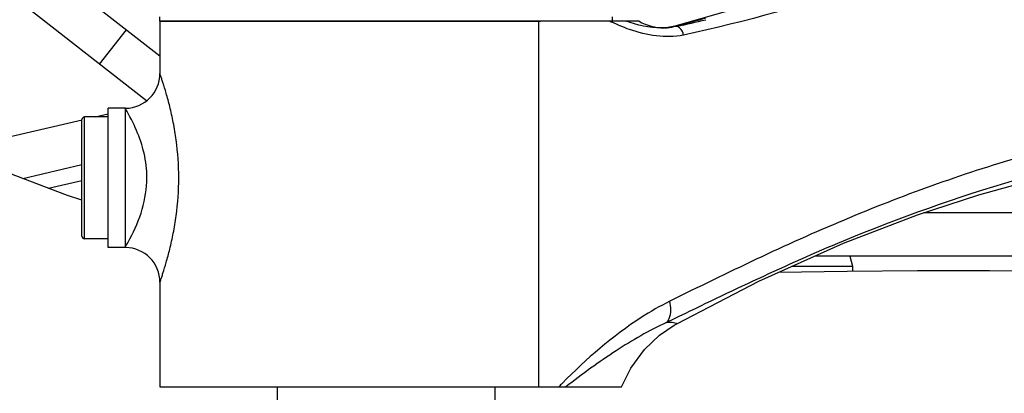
# Model space of a CAD drawing. Header units: millimetres. Extents: x 0 to 5940, y 0 to 4200.
# Tile 28 of 87: x 2592 to 2705, y 486 to 529. Entities that reach past the tile are written whole.
import ezdxf

# ---------------------------------------------------------------- set-up
doc = ezdxf.new("R2010")
doc.units = ezdxf.units.MM
doc.header["$LTSCALE"] = 326.7
doc.layers.get('0').update_dxf_attribs({"linetype": 'CONTINUOUS'})
for name, color, linetype in [('304103000015DXF_CONTINUOUS_LINE', 7, 'CONTINUOUS'), ('304103000185DXF_CONTINUOUS_LINE', 7, 'CONTINUOUS'), ('304104000208DXF_CONTINUOUS_LINE', 7, 'CONTINUOUS'), ('304105000085DXF_CONTINUOUS_LINE', 7, 'CONTINUOUS'), ('304105000162DXF_CONTINUOUS_LINE', 7, 'CONTINUOUS'), ('501023000231DXF_CONTINUOUS_LINE', 7, 'CONTINUOUS'), ('604006000004DXF_CONTINUOUS_LINE', 7, 'CONTINUOUS'), ('604007000001DXF_CONTINUOUS_LINE', 7, 'CONTINUOUS'), ('626001000001DXF_CONTINUOUS_LINE', 7, 'CONTINUOUS'), ('XIANLAN_DXF_CONTINUOUS_LINE', 7, 'CONTINUOUS')]:
    doc.layers.add(name, color=color, linetype=linetype)

msp = doc.modelspace()

# ---------------------------------------------------------------- linework, layer by layer
at = {"color": 2, "linetype": 'Continuous'}
msp.add_circle((2718.902, 681.882), 486, dxfattribs=at)
at = {"layer": '304103000015DXF_CONTINUOUS_LINE', "color": 9, "linetype": 'Continuous'}
for p, q in [((2600.418, 517.882), (2601.902, 518.224)), ((2585.312, 514.394), (2598.913, 517.534)), ((2595.05, 509.689), (2598.902, 510.578))]:
    msp.add_line(p, q, dxfattribs=at)
at = {"layer": '304103000015DXF_CONTINUOUS_LINE', "color": 7, "linetype": 'Continuous'}
msp.add_line((2592.093, 510.828), (2598.902, 512.4), dxfattribs=at)
at = {"layer": '304103000185DXF_CONTINUOUS_LINE', "color": 7, "linetype": 'Continuous'}
for p, q in [((2678.654, 531.645), (2667.017, 528.295)), ((2607.852, 528.882), (2607.852, 522.882)), ((2662.894, 528.882), (2607.853, 528.882)), ((2667.02, 528.296), (2666.198, 528.14)), ((2667.016, 528.295), (2667.02, 528.296)), ((2667.226, 528.296), (2667.076, 528.263)), ((2667.226, 528.295), (2667.076, 528.263)), ((2665.49, 528.102), (2665.467, 528.102)), ((2666.198, 528.14), (2665.757, 528.115)), ((2603.902, 502.881), (2603.902, 518.882)), ((2607.852, 498.882), (2607.852, 486.882)), ((2665.247, 492.799), (2666.924, 493.954)), ((2666.924, 493.954), (2667.217, 494.12)), ((2607.853, 486.882), (2660.891, 486.882))]:
    msp.add_line(p, q, dxfattribs=at)
at = {"layer": '304103000185DXF_CONTINUOUS_LINE', "color": 9, "linetype": 'Continuous'}
for p, q in [((2651.364, 486.882), (2651.364, 528.882)), ((2666.898, 528.263), (2667.064, 528.308)), ((2666.898, 528.263), (2667.016, 528.295)), ((2667.02, 528.263), (2666.898, 528.263)), ((2669.677, 529.016), (2670.544, 529.259)), ((2666.939, 494.692), (2666.051, 494.26))]:
    msp.add_line(p, q, dxfattribs=at)
at = {"layer": '304103000185DXF_CONTINUOUS_LINE', "color": 7, "linetype": 'Continuous'}
for points in [[(2667.217, 494.12), (2676.662, 498.998), (2686.38, 503.372), (2694.861, 506.643), (2701.903, 508.947), (2707.321, 510.427), (2710.953, 511.242), (2712.767, 511.569), (2712.921, 511.592)], [(2660.891, 486.882), (2661.96, 489.033), (2663.523, 491.156), (2665.247, 492.799)]]:
    msp.add_lwpolyline(points, dxfattribs=at)
at = {"layer": '304103000185DXF_CONTINUOUS_LINE', "color": 9, "linetype": 'Continuous'}
for centre, radius, start, end in [((2670.758, 551.813), 25.522, 243.96251, 244.57256), ((2665.529, 534.006), 5.904, 273.10981, 283.41335), ((2602.055, 772.885), 253.071, 284.88522, 285.49806), ((2702.345, 439.795), 67.715, 135.45838, 135.94381)]:
    msp.add_arc(centre, radius, start, end, dxfattribs=at)
at = {"layer": '304103000185DXF_CONTINUOUS_LINE', "color": 7, "linetype": 'Continuous'}
for centre, radius, start, end in [((2665.852, 534.102), 6, 240.46644, 269.34873), ((2633.516, 684.345), 159.65, 282.18962, 283.4202), ((2603.852, 522.882), 4, 270.71603, 359.99553), ((2603.852, 498.882), 4, 0.00475, 89.28399)]:
    msp.add_arc(centre, radius, start, end, dxfattribs=at)
at = {"layer": '304103000185DXF_CONTINUOUS_LINE', "color": 9, "linetype": 'Continuous'}
for points, knots in [([(2710.239, 539.882), (2703.29, 537.475), (2689.327, 532.877), (2675.168, 528.829), (2667.983, 527.29)], [0, 0, 0, 0, 0.5002091, 1, 1, 1, 1]), ([(2667.983, 527.29), (2665.955, 526.855), (2663.006, 527.365), (2660.45, 528.454), (2659.8, 528.764)], [0, 0, 0, 0, 0.7422985, 1, 1, 1, 1]), ([(2667.983, 527.29), (2667.966, 527.433), (2667.872, 527.873), (2667.389, 528.345), (2667.076, 528.263)], [0, 0, 0, 0, 0.3079167, 1, 1, 1, 1]), ([(2610.023, 510.882), (2610.022, 512.336), (2609.874, 514.474), (2609.42, 517.192), (2609.023, 518.987), (2608.609, 520.507), (2608.291, 521.585), (2608.064, 522.232), (2607.974, 522.586), (2607.868, 522.738), (2607.876, 522.88), (2607.852, 522.881)], [0, 0, 0, 0, 0.3563055, 0.5227759, 0.6746929, 0.8060161, 0.9094333, 0.9480554, 0.9765755, 0.9940716, 1, 1, 1, 1]), ([(2748.084, 520.153), (2734.142, 519.655), (2713.009, 516.019), (2686.146, 506.332), (2673.019, 499.972), (2666.417, 496.705)], [0, 0, 0, 0, 0.4891707, 0.7417299, 1, 1, 1, 1]), ([(2606.356, 510.882), (2606.356, 511.835), (2606.022, 514.63), (2604.839, 517.221), (2603.902, 518.798)], [0, 0, 0, 0, 0.3420778, 1, 1, 1, 1]), ([(2746.457, 517.213), (2732.846, 516.736), (2712.24, 513.233), (2686.083, 503.903), (2673.334, 497.8), (2666.938, 494.691)], [0, 0, 0, 0, 0.4910031, 0.7436174, 1, 1, 1, 1]), ([(2603.902, 502.965), (2604.08, 503.265), (2605.448, 505.669), (2606.357, 508.459), (2606.356, 510.882)], [0, 0, 0, 0, 0.1260593, 1, 1, 1, 1]), ([(2607.852, 498.882), (2607.841, 498.903), (2607.918, 498.997), (2607.943, 499.194), (2608.077, 499.523), (2608.279, 500.184), (2608.615, 501.252), (2609.021, 502.777), (2609.421, 504.571), (2609.873, 507.289), (2610.023, 509.427), (2610.023, 510.882)], [0, 0, 0, 0, 0.005907, 0.0233627, 0.0518649, 0.0904843, 0.1939163, 0.3252637, 0.4772038, 0.6436794, 1, 1, 1, 1]), ([(2666.417, 496.705), (2665.292, 496.149), (2660.796, 493.542), (2656.84, 490.095), (2654.081, 487.292)], [0, 0, 0, 0, 0.2418296, 1, 1, 1, 1]), ([(2666.051, 494.26), (2666.178, 494.388), (2666.647, 495.116), (2666.589, 496.062), (2666.417, 496.705)], [0, 0, 0, 0, 0.2127989, 1, 1, 1, 1]), ([(2666.051, 494.26), (2664.032, 493.352), (2660.069, 491.013), (2656.358, 488.33), (2654.487, 486.882)], [0, 0, 0, 0, 0.4833539, 1, 1, 1, 1]), ([(2667.217, 494.12), (2667.282, 494.156), (2666.502, 494.311), (2666.372, 494.252), (2666.051, 494.26)], [0, 0, 0, 0, 0.1881944, 1, 1, 1, 1])]:
    msp.add_open_spline(points, degree=3, knots=knots, dxfattribs=at)
msp.add_open_spline([(2665.467, 528.102), (2664.075, 528.102), (2662.68, 528.427), (2661.364, 528.882)], degree=3, dxfattribs=at)
at = {"layer": '304103000185DXF_CONTINUOUS_LINE', "color": 7, "linetype": 'Continuous'}
msp.add_open_spline([(2667.076, 528.263), (2666.556, 528.153), (2666.021, 528.103), (2665.49, 528.102)], degree=3, dxfattribs=at)
at = {"layer": '304104000208DXF_CONTINUOUS_LINE', "color": 7, "linetype": 'Continuous'}
for p, q in [((2621.352, 485.382), (2621.352, 486.882)), ((2646.352, 485.382), (2646.352, 486.882))]:
    msp.add_line(p, q, dxfattribs=at)
at = {"layer": '304105000085DXF_CONTINUOUS_LINE', "color": 7, "linetype": 'Continuous'}
for p, q in [((2583.621, 543.821), (2607.852, 524.89)), ((2606.312, 519.749), (2580.543, 539.881)), ((2713.802, 506.882), (2695.589, 506.882)), ((2713.802, 501.882), (2683.069, 501.882))]:
    msp.add_line(p, q, dxfattribs=at)
at = {"layer": '304105000085DXF_CONTINUOUS_LINE', "color": 9, "linetype": 'Continuous'}
msp.add_line((2600.919, 523.962), (2603.998, 527.902), dxfattribs=at)
at = {"layer": '304105000162DXF_CONTINUOUS_LINE', "color": 7, "linetype": 'Continuous'}
for p, q in [((2607.852, 528.882), (2607.852, 529.382)), ((2659.852, 528.882), (2659.852, 529.382)), ((2607.852, 528.882), (2651.585, 528.882))]:
    msp.add_line(p, q, dxfattribs=at)
at = {"layer": '501023000231DXF_CONTINUOUS_LINE', "color": 7, "linetype": 'Continuous'}
for q in [(2680.403, 500.682), (2687.402, 500.114)]:
    msp.add_line((2687.402, 500.682), q, dxfattribs=at)
at = {"layer": '604006000004DXF_CONTINUOUS_LINE', "color": 7, "linetype": 'Continuous'}
for p, q in [((2687.085, 501.882), (2687.402, 500.724)), ((2680.498, 500.724), (2687.402, 500.724)), ((2687.402, 500.724), (2687.246, 500.682))]:
    msp.add_line(p, q, dxfattribs=at)
at = {"layer": '604007000001DXF_CONTINUOUS_LINE', "color": 7, "linetype": 'Continuous'}
for p, q in [((2601.902, 502.882), (2601.902, 518.882)), ((2603.902, 518.882), (2601.902, 518.882)), ((2603.902, 502.882), (2603.902, 518.881)), ((2603.902, 502.882), (2601.902, 502.882))]:
    msp.add_line(p, q, dxfattribs=at)
at = {"layer": '626001000001DXF_CONTINUOUS_LINE', "color": 7, "linetype": 'Continuous'}
for p, q in [((2598.902, 504.182), (2598.902, 517.582)), ((2601.902, 517.882), (2599.202, 517.882)), ((2601.902, 503.882), (2599.202, 503.882))]:
    msp.add_line(p, q, dxfattribs=at)
at = {"layer": '626001000001DXF_CONTINUOUS_LINE', "color": 9, "linetype": 'Continuous'}
msp.add_line((2599.202, 503.882), (2599.202, 517.882), dxfattribs=at)
at = {"layer": '626001000001DXF_CONTINUOUS_LINE', "color": 7, "linetype": 'Continuous'}
for centre, start, end in [((2599.202, 517.582), 90, 180), ((2599.202, 504.182), 180, 270)]:
    msp.add_arc(centre, 0.3, start, end, dxfattribs=at)
at = {"layer": 'XIANLAN_DXF_CONTINUOUS_LINE', "color": 7, "linetype": 'Continuous'}
for points in [[(2598.902, 508.323), (2597.224, 508.851), (2590.503, 511.44), (2584.183, 514.419), (2578.399, 517.784), (2573.289, 521.534), (2569.127, 525.541), (2566.251, 529.465), (2565.846, 530.205)], [(2718.498, 499.818), (2711.586, 500.086), (2703.155, 500.198), (2694.878, 500.185), (2686.799, 500.108), (2678.924, 500.016)]]:
    msp.add_lwpolyline(points, dxfattribs=at)

doc.saveas('drawing.dxf')
